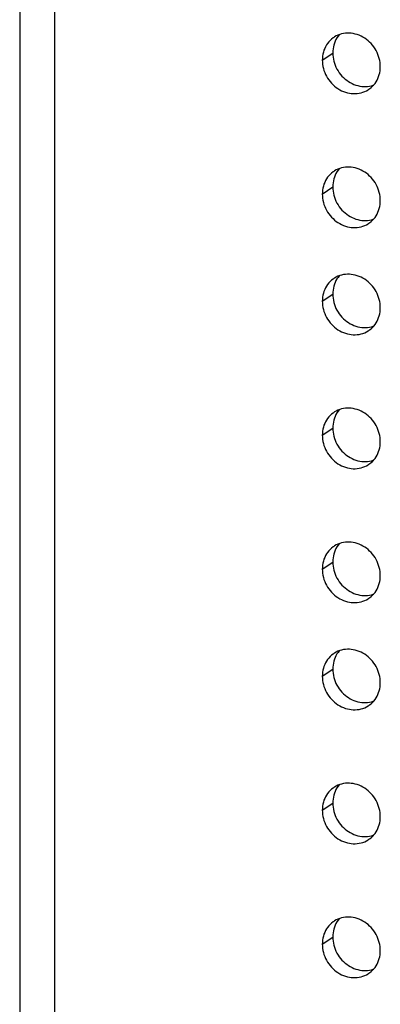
# Model space of a CAD drawing. Header units: inches. Extents: x 0 to 136, y 0 to 88.
# Tile 8 of 30: x 87.14 to 88.76, y 17.86 to 22.27. Entities that reach past the tile are written whole.
import ezdxf

# ---------------------------------------------------------------- set-up
doc = ezdxf.new("R2010")
doc.units = ezdxf.units.IN
doc.header["$LTSCALE"] = 7.48
doc.header["$MEASUREMENT"] = 0
doc.layers.get('0').update_dxf_attribs({"linetype": 'CONTINUOUS'})

msp = doc.modelspace()

# ---------------------------------------------------------------- linework, layer by layer
at = {"color": 3, "linetype": 'Continuous'}
for p, q in [((87.1411, 71.4054), (87.1411, 13.5481)), ((87.2974, 71.2507), (87.2974, 13.575))]:
    msp.add_line(p, q, dxfattribs=at)
at = {"color": 7, "linetype": 'Continuous'}
for p, q in [((88.5658, 22.1925), (88.5614, 22.1849)), ((88.5, 22.0924), (88.5468, 22.1244)), ((88.5658, 21.5917), (88.5614, 21.5841)), ((88.5, 21.4917), (88.5468, 21.5236)), ((88.5658, 21.111), (88.5614, 21.1035)), ((88.5, 21.011), (88.5468, 21.043)), ((88.5658, 20.5102), (88.5614, 20.5027)), ((88.5, 20.4102), (88.5468, 20.4422)), ((88.5658, 19.9095), (88.5614, 19.9019)), ((88.5, 19.8095), (88.5468, 19.8414)), ((88.5658, 19.4288), (88.5614, 19.4213)), ((88.5, 19.3288), (88.5468, 19.3608)), ((88.5658, 18.828), (88.5614, 18.8205)), ((88.5, 18.728), (88.5468, 18.76)), ((88.5658, 18.2273), (88.5614, 18.2197)), ((88.5, 18.1272), (88.5468, 18.1592))]:
    msp.add_line(p, q, dxfattribs=at)
at = {"color": 3, "linetype": 'Continuous'}
for points in [[(88.5511, 22.194), (88.548, 22.1919), (88.5413, 22.1865), (88.535, 22.1807), (88.5292, 22.1744), (88.5238, 22.1677), (88.5189, 22.1605), (88.5146, 22.153), (88.5108, 22.1451), (88.5075, 22.1368), (88.5048, 22.1283), (88.5027, 22.1196), (88.5012, 22.1107), (88.5003, 22.1017), (88.5, 22.0924)], [(88.7605, 22.0634), (88.7602, 22.0727), (88.7593, 22.082), (88.7578, 22.0912), (88.7557, 22.1004), (88.753, 22.1095), (88.7497, 22.1184), (88.7459, 22.1272), (88.7416, 22.1357), (88.7367, 22.144), (88.7313, 22.1519), (88.7255, 22.1595), (88.7192, 22.1667), (88.7125, 22.1735), (88.7054, 22.1799), (88.6979, 22.1858), (88.6902, 22.1912), (88.6821, 22.196), (88.6739, 22.2003), (88.6654, 22.2041), (88.6568, 22.2072), (88.648, 22.2098), (88.6391, 22.2117), (88.6302, 22.213), (88.6214, 22.2137), (88.6125, 22.2137), (88.6037, 22.2131), (88.5951, 22.2119), (88.5866, 22.2101), (88.5783, 22.2076), (88.5703, 22.2045), (88.5626, 22.2009), (88.5551, 22.1966), (88.5511, 22.194)], [(88.5, 22.0924), (88.5003, 22.0832), (88.5012, 22.0739), (88.5027, 22.0647), (88.5048, 22.0555), (88.5075, 22.0464), (88.5108, 22.0374), (88.5146, 22.0287), (88.5189, 22.0202), (88.5238, 22.0119), (88.5292, 22.004), (88.535, 21.9964), (88.5413, 21.9891), (88.548, 21.9823), (88.5551, 21.976), (88.5626, 21.9701), (88.5703, 21.9647), (88.5783, 21.9598), (88.5866, 21.9555), (88.5951, 21.9518), (88.6037, 21.9487), (88.6125, 21.9461), (88.6214, 21.9442), (88.6302, 21.9429), (88.6391, 21.9422), (88.648, 21.9422), (88.6568, 21.9428), (88.6654, 21.944), (88.6739, 21.9458), (88.6821, 21.9483), (88.6902, 21.9514), (88.6979, 21.955), (88.7054, 21.9592), (88.7094, 21.9619)], [(88.7094, 21.9619), (88.7125, 21.964), (88.7192, 21.9693), (88.7255, 21.9752), (88.7313, 21.9815), (88.7367, 21.9882), (88.7416, 21.9954), (88.7459, 22.0029), (88.7497, 22.0108), (88.753, 22.019), (88.7557, 22.0275), (88.7578, 22.0363), (88.7593, 22.0452), (88.7602, 22.0542), (88.7605, 22.0634)], [(88.7605, 21.4626), (88.7602, 21.4719), (88.7593, 21.4812), (88.7578, 21.4904), (88.7557, 21.4996), (88.753, 21.5087), (88.7497, 21.5177), (88.7459, 21.5264), (88.7416, 21.5349), (88.7367, 21.5432), (88.7313, 21.5511), (88.7255, 21.5587), (88.7192, 21.566), (88.7125, 21.5728), (88.7054, 21.5791), (88.6979, 21.585), (88.6902, 21.5904), (88.6821, 21.5952), (88.6739, 21.5996), (88.6654, 21.6033), (88.6568, 21.6064), (88.648, 21.609), (88.6391, 21.6109), (88.6302, 21.6122), (88.6214, 21.6129), (88.6125, 21.6129), (88.6037, 21.6123), (88.5951, 21.6111), (88.5866, 21.6093), (88.5783, 21.6068), (88.5703, 21.6037), (88.5626, 21.6001), (88.5551, 21.5959), (88.5511, 21.5932)], [(88.5511, 21.5932), (88.548, 21.5911), (88.5413, 21.5858), (88.535, 21.5799), (88.5292, 21.5736), (88.5238, 21.5669), (88.5189, 21.5597), (88.5146, 21.5522), (88.5108, 21.5443), (88.5075, 21.536), (88.5048, 21.5276), (88.5027, 21.5188), (88.5012, 21.5099), (88.5003, 21.5009), (88.5, 21.4917)], [(88.5, 21.4917), (88.5003, 21.4824), (88.5012, 21.4731), (88.5027, 21.4639), (88.5048, 21.4547), (88.5075, 21.4456), (88.5108, 21.4367), (88.5146, 21.4279), (88.5189, 21.4194), (88.5238, 21.4111), (88.5292, 21.4032), (88.535, 21.3956), (88.5413, 21.3883), (88.548, 21.3815), (88.5551, 21.3752), (88.5626, 21.3693), (88.5703, 21.3639), (88.5783, 21.3591), (88.5866, 21.3548), (88.5951, 21.351), (88.6037, 21.3479), (88.6125, 21.3453), (88.6214, 21.3434), (88.6302, 21.3421), (88.6391, 21.3414), (88.648, 21.3414), (88.6568, 21.342), (88.6654, 21.3432), (88.6739, 21.345), (88.6821, 21.3475), (88.6902, 21.3506), (88.6979, 21.3542), (88.7054, 21.3584), (88.7094, 21.3611)], [(88.7094, 21.3611), (88.7125, 21.3632), (88.7192, 21.3685), (88.7255, 21.3744), (88.7313, 21.3807), (88.7367, 21.3874), (88.7416, 21.3946), (88.7459, 21.4021), (88.7497, 21.41), (88.753, 21.4183), (88.7557, 21.4267), (88.7578, 21.4355), (88.7593, 21.4444), (88.7602, 21.4534), (88.7605, 21.4626)], [(88.5511, 21.1126), (88.548, 21.1104), (88.5413, 21.1051), (88.535, 21.0993), (88.5292, 21.093), (88.5238, 21.0863), (88.5189, 21.0791), (88.5146, 21.0715), (88.5108, 21.0636), (88.5075, 21.0554), (88.5048, 21.0469), (88.5027, 21.0382), (88.5012, 21.0293), (88.5003, 21.0202), (88.5, 21.011)], [(88.7605, 20.982), (88.7602, 20.9913), (88.7593, 21.0005), (88.7578, 21.0098), (88.7557, 21.019), (88.753, 21.0281), (88.7497, 21.037), (88.7459, 21.0458), (88.7416, 21.0543), (88.7367, 21.0626), (88.7313, 21.0705), (88.7255, 21.0781), (88.7192, 21.0853), (88.7125, 21.0921), (88.7054, 21.0985), (88.6979, 21.1044), (88.6902, 21.1098), (88.6821, 21.1146), (88.6739, 21.1189), (88.6654, 21.1227), (88.6568, 21.1258), (88.648, 21.1283), (88.6391, 21.1303), (88.6302, 21.1316), (88.6214, 21.1323), (88.6125, 21.1323), (88.6037, 21.1317), (88.5951, 21.1305), (88.5866, 21.1286), (88.5783, 21.1262), (88.5703, 21.1231), (88.5626, 21.1195), (88.5551, 21.1152), (88.5511, 21.1126)], [(88.5, 21.011), (88.5003, 21.0018), (88.5012, 20.9925), (88.5027, 20.9832), (88.5048, 20.9741), (88.5075, 20.965), (88.5108, 20.956), (88.5146, 20.9473), (88.5189, 20.9387), (88.5238, 20.9305), (88.5292, 20.9225), (88.535, 20.9149), (88.5413, 20.9077), (88.548, 20.9009), (88.5551, 20.8945), (88.5626, 20.8887), (88.5703, 20.8833), (88.5783, 20.8784), (88.5866, 20.8741), (88.5951, 20.8704), (88.6037, 20.8672), (88.6125, 20.8647), (88.6214, 20.8628), (88.6302, 20.8615), (88.6391, 20.8608), (88.648, 20.8607), (88.6568, 20.8613), (88.6654, 20.8626), (88.6739, 20.8644), (88.6821, 20.8669), (88.6902, 20.8699), (88.6979, 20.8736), (88.7054, 20.8778), (88.7094, 20.8805)], [(88.7094, 20.8805), (88.7125, 20.8826), (88.7192, 20.8879), (88.7255, 20.8937), (88.7313, 20.9), (88.7367, 20.9068), (88.7416, 20.914), (88.7459, 20.9215), (88.7497, 20.9294), (88.753, 20.9376), (88.7557, 20.9461), (88.7578, 20.9548), (88.7593, 20.9638), (88.7602, 20.9728), (88.7605, 20.982)], [(88.5511, 20.5118), (88.548, 20.5097), (88.5413, 20.5043), (88.535, 20.4985), (88.5292, 20.4922), (88.5238, 20.4855), (88.5189, 20.4783), (88.5146, 20.4707), (88.5108, 20.4628), (88.5075, 20.4546), (88.5048, 20.4461), (88.5027, 20.4374), (88.5012, 20.4285), (88.5003, 20.4194), (88.5, 20.4102)], [(88.7605, 20.3812), (88.7602, 20.3905), (88.7593, 20.3998), (88.7578, 20.409), (88.7557, 20.4182), (88.753, 20.4273), (88.7497, 20.4362), (88.7459, 20.445), (88.7416, 20.4535), (88.7367, 20.4618), (88.7313, 20.4697), (88.7255, 20.4773), (88.7192, 20.4845), (88.7125, 20.4913), (88.7054, 20.4977), (88.6979, 20.5036), (88.6902, 20.509), (88.6821, 20.5138), (88.6739, 20.5181), (88.6654, 20.5219), (88.6568, 20.525), (88.648, 20.5276), (88.6391, 20.5295), (88.6302, 20.5308), (88.6214, 20.5315), (88.6125, 20.5315), (88.6037, 20.5309), (88.5951, 20.5297), (88.5866, 20.5279), (88.5783, 20.5254), (88.5703, 20.5223), (88.5626, 20.5187), (88.5551, 20.5144), (88.5511, 20.5118)], [(88.5, 20.4102), (88.5003, 20.401), (88.5012, 20.3917), (88.5027, 20.3825), (88.5048, 20.3733), (88.5075, 20.3642), (88.5108, 20.3552), (88.5146, 20.3465), (88.5189, 20.338), (88.5238, 20.3297), (88.5292, 20.3218), (88.535, 20.3142), (88.5413, 20.3069), (88.548, 20.3001), (88.5551, 20.2938), (88.5626, 20.2879), (88.5703, 20.2825), (88.5783, 20.2776), (88.5866, 20.2733), (88.5951, 20.2696), (88.6037, 20.2665), (88.6125, 20.2639), (88.6214, 20.262), (88.6302, 20.2607), (88.6391, 20.26), (88.648, 20.26), (88.6568, 20.2605), (88.6654, 20.2618), (88.6739, 20.2636), (88.6821, 20.2661), (88.6902, 20.2691), (88.6979, 20.2728), (88.7054, 20.277), (88.7094, 20.2797)], [(88.7094, 20.2797), (88.7125, 20.2818), (88.7192, 20.2871), (88.7255, 20.2929), (88.7313, 20.2992), (88.7367, 20.306), (88.7416, 20.3132), (88.7459, 20.3207), (88.7497, 20.3286), (88.753, 20.3368), (88.7557, 20.3453), (88.7578, 20.3541), (88.7593, 20.363), (88.7602, 20.372), (88.7605, 20.3812)], [(88.7605, 19.7804), (88.7602, 19.7897), (88.7593, 19.799), (88.7578, 19.8082), (88.7557, 19.8174), (88.753, 19.8265), (88.7497, 19.8354), (88.7459, 19.8442), (88.7416, 19.8527), (88.7367, 19.861), (88.7313, 19.8689), (88.7255, 19.8765), (88.7192, 19.8837), (88.7125, 19.8906), (88.7054, 19.8969), (88.6979, 19.9028), (88.6902, 19.9082), (88.6821, 19.913), (88.6739, 19.9173), (88.6654, 19.9211), (88.6568, 19.9242), (88.648, 19.9268), (88.6391, 19.9287), (88.6302, 19.93), (88.6214, 19.9307), (88.6125, 19.9307), (88.6037, 19.9301), (88.5951, 19.9289), (88.5866, 19.9271), (88.5783, 19.9246), (88.5703, 19.9215), (88.5626, 19.9179), (88.5551, 19.9136), (88.5511, 19.911)], [(88.5511, 19.911), (88.548, 19.9089), (88.5413, 19.9036), (88.535, 19.8977), (88.5292, 19.8914), (88.5238, 19.8847), (88.5189, 19.8775), (88.5146, 19.87), (88.5108, 19.8621), (88.5075, 19.8538), (88.5048, 19.8454), (88.5027, 19.8366), (88.5012, 19.8277), (88.5003, 19.8187), (88.5, 19.8095)], [(88.5, 19.8095), (88.5003, 19.8002), (88.5012, 19.7909), (88.5027, 19.7817), (88.5048, 19.7725), (88.5075, 19.7634), (88.5108, 19.7544), (88.5146, 19.7457), (88.5189, 19.7372), (88.5238, 19.7289), (88.5292, 19.721), (88.535, 19.7134), (88.5413, 19.7061), (88.548, 19.6993), (88.5551, 19.693), (88.5626, 19.6871), (88.5703, 19.6817), (88.5783, 19.6768), (88.5866, 19.6725), (88.5951, 19.6688), (88.6037, 19.6657), (88.6125, 19.6631), (88.6214, 19.6612), (88.6302, 19.6599), (88.6391, 19.6592), (88.648, 19.6592), (88.6568, 19.6598), (88.6654, 19.661), (88.6739, 19.6628), (88.6821, 19.6653), (88.6902, 19.6684), (88.6979, 19.672), (88.7054, 19.6762), (88.7094, 19.6789)], [(88.7094, 19.6789), (88.7125, 19.681), (88.7192, 19.6863), (88.7255, 19.6922), (88.7313, 19.6985), (88.7367, 19.7052), (88.7416, 19.7124), (88.7459, 19.7199), (88.7497, 19.7278), (88.753, 19.736), (88.7557, 19.7445), (88.7578, 19.7533), (88.7593, 19.7622), (88.7602, 19.7712), (88.7605, 19.7804)], [(88.7605, 19.2998), (88.7602, 19.3091), (88.7593, 19.3183), (88.7578, 19.3276), (88.7557, 19.3368), (88.753, 19.3459), (88.7497, 19.3548), (88.7459, 19.3636), (88.7416, 19.3721), (88.7367, 19.3803), (88.7313, 19.3883), (88.7255, 19.3959), (88.7192, 19.4031), (88.7125, 19.4099), (88.7054, 19.4163), (88.6979, 19.4222), (88.6902, 19.4276), (88.6821, 19.4324), (88.6739, 19.4367), (88.6654, 19.4404), (88.6568, 19.4436), (88.648, 19.4461), (88.6391, 19.4481), (88.6302, 19.4494), (88.6214, 19.45), (88.6125, 19.4501), (88.6037, 19.4495), (88.5951, 19.4483), (88.5866, 19.4464), (88.5783, 19.444), (88.5703, 19.4409), (88.5626, 19.4372), (88.5551, 19.433), (88.5511, 19.4304)], [(88.5511, 19.4304), (88.548, 19.4282), (88.5413, 19.4229), (88.535, 19.4171), (88.5292, 19.4108), (88.5238, 19.404), (88.5189, 19.3969), (88.5146, 19.3893), (88.5108, 19.3814), (88.5075, 19.3732), (88.5048, 19.3647), (88.5027, 19.356), (88.5012, 19.3471), (88.5003, 19.338), (88.5, 19.3288)], [(88.5, 19.3288), (88.5003, 19.3195), (88.5012, 19.3103), (88.5027, 19.301), (88.5048, 19.2918), (88.5075, 19.2828), (88.5108, 19.2738), (88.5146, 19.2651), (88.5189, 19.2565), (88.5238, 19.2483), (88.5292, 19.2403), (88.535, 19.2327), (88.5413, 19.2255), (88.548, 19.2187), (88.5551, 19.2123), (88.5626, 19.2065), (88.5703, 19.2011), (88.5783, 19.1962), (88.5866, 19.1919), (88.5951, 19.1882), (88.6037, 19.185), (88.6125, 19.1825), (88.6214, 19.1806), (88.6302, 19.1793), (88.6391, 19.1786), (88.648, 19.1785), (88.6568, 19.1791), (88.6654, 19.1804), (88.6739, 19.1822), (88.6821, 19.1847), (88.6902, 19.1877), (88.6979, 19.1914), (88.7054, 19.1956), (88.7094, 19.1982)], [(88.7094, 19.1982), (88.7125, 19.2004), (88.7192, 19.2057), (88.7255, 19.2115), (88.7313, 19.2178), (88.7367, 19.2246), (88.7416, 19.2317), (88.7459, 19.2393), (88.7497, 19.2472), (88.753, 19.2554), (88.7557, 19.2639), (88.7578, 19.2726), (88.7593, 19.2816), (88.7602, 19.2906), (88.7605, 19.2998)], [(88.5511, 18.8296), (88.548, 18.8274), (88.5413, 18.8221), (88.535, 18.8163), (88.5292, 18.81), (88.5238, 18.8033), (88.5189, 18.7961), (88.5146, 18.7885), (88.5108, 18.7806), (88.5075, 18.7724), (88.5048, 18.7639), (88.5027, 18.7552), (88.5012, 18.7463), (88.5003, 18.7372), (88.5, 18.728)], [(88.7605, 18.699), (88.7602, 18.7083), (88.7593, 18.7175), (88.7578, 18.7268), (88.7557, 18.736), (88.753, 18.7451), (88.7497, 18.754), (88.7459, 18.7628), (88.7416, 18.7713), (88.7367, 18.7796), (88.7313, 18.7875), (88.7255, 18.7951), (88.7192, 18.8023), (88.7125, 18.8091), (88.7054, 18.8155), (88.6979, 18.8214), (88.6902, 18.8268), (88.6821, 18.8316), (88.6739, 18.8359), (88.6654, 18.8397), (88.6568, 18.8428), (88.648, 18.8453), (88.6391, 18.8473), (88.6302, 18.8486), (88.6214, 18.8493), (88.6125, 18.8493), (88.6037, 18.8487), (88.5951, 18.8475), (88.5866, 18.8456), (88.5783, 18.8432), (88.5703, 18.8401), (88.5626, 18.8365), (88.5551, 18.8322), (88.5511, 18.8296)], [(88.5, 18.728), (88.5003, 18.7188), (88.5012, 18.7095), (88.5027, 18.7003), (88.5048, 18.6911), (88.5075, 18.682), (88.5108, 18.673), (88.5146, 18.6643), (88.5189, 18.6557), (88.5238, 18.6475), (88.5292, 18.6395), (88.535, 18.6319), (88.5413, 18.6247), (88.548, 18.6179), (88.5551, 18.6116), (88.5626, 18.6057), (88.5703, 18.6003), (88.5783, 18.5954), (88.5866, 18.5911), (88.5951, 18.5874), (88.6037, 18.5842), (88.6125, 18.5817), (88.6214, 18.5798), (88.6302, 18.5785), (88.6391, 18.5778), (88.648, 18.5778), (88.6568, 18.5783), (88.6654, 18.5796), (88.6739, 18.5814), (88.6821, 18.5839), (88.6902, 18.5869), (88.6979, 18.5906), (88.7054, 18.5948), (88.7094, 18.5975)], [(88.7094, 18.5975), (88.7125, 18.5996), (88.7192, 18.6049), (88.7255, 18.6107), (88.7313, 18.617), (88.7367, 18.6238), (88.7416, 18.631), (88.7459, 18.6385), (88.7497, 18.6464), (88.753, 18.6546), (88.7557, 18.6631), (88.7578, 18.6718), (88.7593, 18.6808), (88.7602, 18.6898), (88.7605, 18.699)], [(88.7605, 18.0982), (88.7602, 18.1075), (88.7593, 18.1168), (88.7578, 18.126), (88.7557, 18.1352), (88.753, 18.1443), (88.7497, 18.1532), (88.7459, 18.162), (88.7416, 18.1705), (88.7367, 18.1788), (88.7313, 18.1867), (88.7255, 18.1943), (88.7192, 18.2015), (88.7125, 18.2083), (88.7054, 18.2147), (88.6979, 18.2206), (88.6902, 18.226), (88.6821, 18.2308), (88.6739, 18.2351), (88.6654, 18.2389), (88.6568, 18.242), (88.648, 18.2446), (88.6391, 18.2465), (88.6302, 18.2478), (88.6214, 18.2485), (88.6125, 18.2485), (88.6037, 18.2479), (88.5951, 18.2467), (88.5866, 18.2449), (88.5783, 18.2424), (88.5703, 18.2393), (88.5626, 18.2357), (88.5551, 18.2314), (88.5511, 18.2288)], [(88.5511, 18.2288), (88.548, 18.2267), (88.5413, 18.2213), (88.535, 18.2155), (88.5292, 18.2092), (88.5238, 18.2025), (88.5189, 18.1953), (88.5146, 18.1878), (88.5108, 18.1798), (88.5075, 18.1716), (88.5048, 18.1631), (88.5027, 18.1544), (88.5012, 18.1455), (88.5003, 18.1364), (88.5, 18.1272)], [(88.5, 18.1272), (88.5003, 18.118), (88.5012, 18.1087), (88.5027, 18.0995), (88.5048, 18.0903), (88.5075, 18.0812), (88.5108, 18.0722), (88.5146, 18.0635), (88.5189, 18.055), (88.5238, 18.0467), (88.5292, 18.0388), (88.535, 18.0312), (88.5413, 18.0239), (88.548, 18.0171), (88.5551, 18.0108), (88.5626, 18.0049), (88.5703, 17.9995), (88.5783, 17.9946), (88.5866, 17.9903), (88.5951, 17.9866), (88.6037, 17.9835), (88.6125, 17.9809), (88.6214, 17.979), (88.6302, 17.9777), (88.6391, 17.977), (88.648, 17.977), (88.6568, 17.9776), (88.6654, 17.9788), (88.6739, 17.9806), (88.6821, 17.9831), (88.6902, 17.9861), (88.6979, 17.9898), (88.7054, 17.994), (88.7094, 17.9967)], [(88.7094, 17.9967), (88.7125, 17.9988), (88.7192, 18.0041), (88.7255, 18.01), (88.7313, 18.0162), (88.7367, 18.023), (88.7416, 18.0302), (88.7459, 18.0377), (88.7497, 18.0456), (88.753, 18.0538), (88.7557, 18.0623), (88.7578, 18.0711), (88.7593, 18.08), (88.7602, 18.089), (88.7605, 18.0982)]]:
    msp.add_lwpolyline(points, dxfattribs=at)
at = {"color": 7, "linetype": 'Continuous'}
for points in [[(88.5614, 22.1849), (88.5576, 22.177), (88.5543, 22.1688), (88.5516, 22.1603), (88.5495, 22.1516), (88.548, 22.1426), (88.5471, 22.1336), (88.5468, 22.1244)], [(88.5765, 22.2069), (88.576, 22.2064), (88.5706, 22.1996), (88.5658, 22.1925)], [(88.5468, 22.1244), (88.5471, 22.1151), (88.548, 22.1059), (88.5495, 22.0966), (88.5516, 22.0874), (88.5543, 22.0783), (88.5576, 22.0694), (88.5614, 22.0606), (88.5658, 22.0521), (88.5706, 22.0439), (88.576, 22.0359), (88.5819, 22.0283), (88.5882, 22.0211), (88.5949, 22.0143), (88.6019, 22.0079), (88.6094, 22.002), (88.6171, 21.9966), (88.6252, 21.9918), (88.6334, 21.9875), (88.6419, 21.9838), (88.6506, 21.9806), (88.6593, 21.9781), (88.6682, 21.9761), (88.6771, 21.9748), (88.686, 21.9742), (88.6948, 21.9741), (88.7036, 21.9747), (88.7122, 21.9759), (88.7207, 21.9778), (88.729, 21.9802), (88.7308, 21.9809)], [(88.5765, 21.6061), (88.576, 21.6056), (88.5706, 21.5988), (88.5658, 21.5917)], [(88.5614, 21.5841), (88.5576, 21.5762), (88.5543, 21.568), (88.5516, 21.5595), (88.5495, 21.5508), (88.548, 21.5419), (88.5471, 21.5328), (88.5468, 21.5236)], [(88.5468, 21.5236), (88.5471, 21.5143), (88.548, 21.5051), (88.5495, 21.4958), (88.5516, 21.4866), (88.5543, 21.4775), (88.5576, 21.4686), (88.5614, 21.4598), (88.5658, 21.4513), (88.5706, 21.4431), (88.576, 21.4351), (88.5819, 21.4275), (88.5882, 21.4203), (88.5949, 21.4135), (88.6019, 21.4071), (88.6094, 21.4012), (88.6171, 21.3959), (88.6252, 21.391), (88.6334, 21.3867), (88.6419, 21.383), (88.6506, 21.3798), (88.6593, 21.3773), (88.6682, 21.3753), (88.6771, 21.374), (88.686, 21.3734), (88.6948, 21.3733), (88.7036, 21.3739), (88.7122, 21.3751), (88.7207, 21.377), (88.729, 21.3794), (88.7308, 21.3801)], [(88.5765, 21.1255), (88.576, 21.125), (88.5706, 21.1182), (88.5658, 21.111)], [(88.5614, 21.1035), (88.5576, 21.0956), (88.5543, 21.0874), (88.5516, 21.0789), (88.5495, 21.0701), (88.548, 21.0612), (88.5471, 21.0522), (88.5468, 21.043)], [(88.5468, 21.043), (88.5471, 21.0337), (88.548, 21.0244), (88.5495, 21.0152), (88.5516, 21.006), (88.5543, 20.9969), (88.5576, 20.988), (88.5614, 20.9792), (88.5658, 20.9707), (88.5706, 20.9624), (88.576, 20.9545), (88.5819, 20.9469), (88.5882, 20.9397), (88.5949, 20.9329), (88.6019, 20.9265), (88.6094, 20.9206), (88.6171, 20.9152), (88.6252, 20.9104), (88.6334, 20.9061), (88.6419, 20.9023), (88.6506, 20.8992), (88.6593, 20.8966), (88.6682, 20.8947), (88.6771, 20.8934), (88.686, 20.8927), (88.6948, 20.8927), (88.7036, 20.8933), (88.7122, 20.8945), (88.7207, 20.8963), (88.729, 20.8988), (88.7308, 20.8995)], [(88.5614, 20.5027), (88.5576, 20.4948), (88.5543, 20.4866), (88.5516, 20.4781), (88.5495, 20.4694), (88.548, 20.4604), (88.5471, 20.4514), (88.5468, 20.4422)], [(88.5765, 20.5247), (88.576, 20.5242), (88.5706, 20.5174), (88.5658, 20.5102)], [(88.5468, 20.4422), (88.5471, 20.4329), (88.548, 20.4237), (88.5495, 20.4144), (88.5516, 20.4052), (88.5543, 20.3961), (88.5576, 20.3872), (88.5614, 20.3784), (88.5658, 20.3699), (88.5706, 20.3616), (88.576, 20.3537), (88.5819, 20.3461), (88.5882, 20.3389), (88.5949, 20.3321), (88.6019, 20.3257), (88.6094, 20.3198), (88.6171, 20.3144), (88.6252, 20.3096), (88.6334, 20.3053), (88.6419, 20.3015), (88.6506, 20.2984), (88.6593, 20.2959), (88.6682, 20.2939), (88.6771, 20.2926), (88.686, 20.2919), (88.6948, 20.2919), (88.7036, 20.2925), (88.7122, 20.2937), (88.7207, 20.2956), (88.729, 20.298), (88.7308, 20.2987)], [(88.5765, 19.9239), (88.576, 19.9234), (88.5706, 19.9166), (88.5658, 19.9095)], [(88.5614, 19.9019), (88.5576, 19.894), (88.5543, 19.8858), (88.5516, 19.8773), (88.5495, 19.8686), (88.548, 19.8597), (88.5471, 19.8506), (88.5468, 19.8414)], [(88.5468, 19.8414), (88.5471, 19.8321), (88.548, 19.8229), (88.5495, 19.8136), (88.5516, 19.8044), (88.5543, 19.7953), (88.5576, 19.7864), (88.5614, 19.7776), (88.5658, 19.7691), (88.5706, 19.7609), (88.576, 19.7529), (88.5819, 19.7453), (88.5882, 19.7381), (88.5949, 19.7313), (88.6019, 19.7249), (88.6094, 19.719), (88.6171, 19.7136), (88.6252, 19.7088), (88.6334, 19.7045), (88.6419, 19.7008), (88.6506, 19.6976), (88.6593, 19.6951), (88.6682, 19.6931), (88.6771, 19.6918), (88.686, 19.6912), (88.6948, 19.6911), (88.7036, 19.6917), (88.7122, 19.6929), (88.7207, 19.6948), (88.729, 19.6972), (88.7308, 19.6979)], [(88.5765, 19.4433), (88.576, 19.4427), (88.5706, 19.436), (88.5658, 19.4288)], [(88.5614, 19.4213), (88.5576, 19.4134), (88.5543, 19.4052), (88.5516, 19.3967), (88.5495, 19.3879), (88.548, 19.379), (88.5471, 19.37), (88.5468, 19.3608)], [(88.5468, 19.3608), (88.5471, 19.3515), (88.548, 19.3422), (88.5495, 19.333), (88.5516, 19.3238), (88.5543, 19.3147), (88.5576, 19.3058), (88.5614, 19.297), (88.5658, 19.2885), (88.5706, 19.2802), (88.576, 19.2723), (88.5819, 19.2647), (88.5882, 19.2575), (88.5949, 19.2506), (88.6019, 19.2443), (88.6094, 19.2384), (88.6171, 19.233), (88.6252, 19.2282), (88.6334, 19.2239), (88.6419, 19.2201), (88.6506, 19.217), (88.6593, 19.2144), (88.6682, 19.2125), (88.6771, 19.2112), (88.686, 19.2105), (88.6948, 19.2105), (88.7036, 19.2111), (88.7122, 19.2123), (88.7207, 19.2141), (88.729, 19.2166), (88.7308, 19.2173)], [(88.5614, 18.8205), (88.5576, 18.8126), (88.5543, 18.8044), (88.5516, 18.7959), (88.5495, 18.7872), (88.548, 18.7782), (88.5471, 18.7692), (88.5468, 18.76)], [(88.5765, 18.8425), (88.576, 18.842), (88.5706, 18.8352), (88.5658, 18.828)], [(88.5468, 18.76), (88.5471, 18.7507), (88.548, 18.7415), (88.5495, 18.7322), (88.5516, 18.723), (88.5543, 18.7139), (88.5576, 18.705), (88.5614, 18.6962), (88.5658, 18.6877), (88.5706, 18.6794), (88.576, 18.6715), (88.5819, 18.6639), (88.5882, 18.6567), (88.5949, 18.6499), (88.6019, 18.6435), (88.6094, 18.6376), (88.6171, 18.6322), (88.6252, 18.6274), (88.6334, 18.6231), (88.6419, 18.6193), (88.6506, 18.6162), (88.6593, 18.6136), (88.6682, 18.6117), (88.6771, 18.6104), (88.686, 18.6097), (88.6948, 18.6097), (88.7036, 18.6103), (88.7122, 18.6115), (88.7207, 18.6134), (88.729, 18.6158), (88.7308, 18.6165)], [(88.5765, 18.2417), (88.576, 18.2412), (88.5706, 18.2344), (88.5658, 18.2273)], [(88.5614, 18.2197), (88.5576, 18.2118), (88.5543, 18.2036), (88.5516, 18.1951), (88.5495, 18.1864), (88.548, 18.1774), (88.5471, 18.1684), (88.5468, 18.1592)], [(88.5468, 18.1592), (88.5471, 18.1499), (88.548, 18.1407), (88.5495, 18.1314), (88.5516, 18.1222), (88.5543, 18.1131), (88.5576, 18.1042), (88.5614, 18.0954), (88.5658, 18.0869), (88.5706, 18.0786), (88.576, 18.0707), (88.5819, 18.0631), (88.5882, 18.0559), (88.5949, 18.0491), (88.6019, 18.0427), (88.6094, 18.0368), (88.6171, 18.0314), (88.6252, 18.0266), (88.6334, 18.0223), (88.6419, 18.0185), (88.6506, 18.0154), (88.6593, 18.0129), (88.6682, 18.0109), (88.6771, 18.0096), (88.686, 18.0089), (88.6948, 18.0089), (88.7036, 18.0095), (88.7122, 18.0107), (88.7207, 18.0126), (88.729, 18.015), (88.7308, 18.0157)]]:
    msp.add_lwpolyline(points, dxfattribs=at)

doc.saveas('drawing.dxf')
